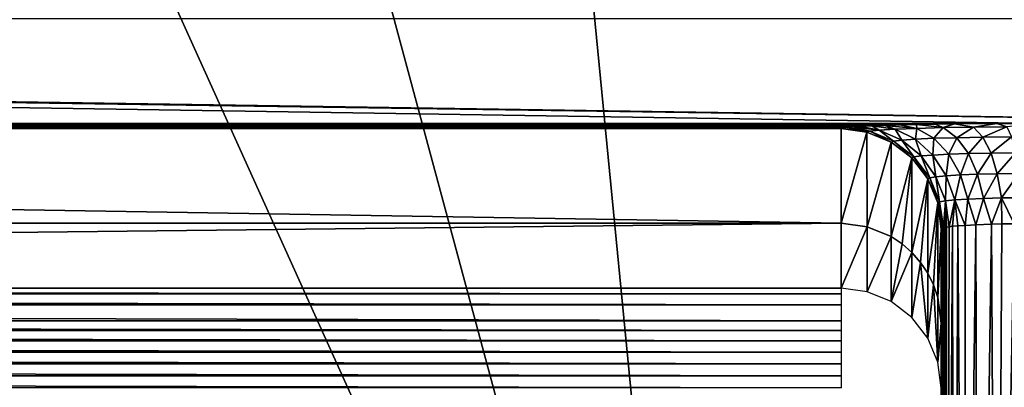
# Model space of a CAD drawing. Header units: millimetres. Extents: x -43.6 to 43.6, y -43.6 to 43.6.
# Tile 105 of 256: x 5.2 to 7.7, y -32.7 to -31.8. Entities that reach past the tile are written whole.
import ezdxf

# ---------------------------------------------------------------- set-up
doc = ezdxf.new("R2010")
doc.units = ezdxf.units.MM
doc.header["$LTSCALE"] = 52.148148
for name, color, linetype in [('154', 7, 'CONTINUOUS'), ('168', 7, 'CONTINUOUS'), ('234', 7, 'CONTINUOUS'), ('235', 7, 'CONTINUOUS'), ('245', 7, 'CONTINUOUS'), ('246', 7, 'CONTINUOUS'), ('251', 7, 'CONTINUOUS'), ('253', 7, 'CONTINUOUS'), ('257', 7, 'CONTINUOUS')]:
    doc.layers.add(name, color=color, linetype=linetype)

msp = doc.modelspace()

# ---------------------------------------------------------------- linework, layer by layer
at = {"layer": '154', "color": 2, "linetype": 'Continuous'}
for points in [[(7.3282, -28.0998, 2.3697), (9.1728, -34.191, 25.9303), (8.3496, -27.8134, 2.3697), (7.3282, -28.0998, 2.3697)], [(6.2973, -28.3487, 2.3697), (9.1728, -34.191, 25.9303), (7.3282, -28.0998, 2.3697), (6.2973, -28.3487, 2.3697)], [(5.2583, -28.5597, 2.3697), (6.9184, -34.7176, 25.9303), (6.2973, -28.3487, 2.3697), (5.2583, -28.5597, 2.3697)], [(6.9184, -34.7176, 25.9303), (9.1728, -34.191, 25.9303), (6.2973, -28.3487, 2.3697), (6.9184, -34.7176, 25.9303)], [(4.2121, -28.7326, 2.3697), (6.9184, -34.7176, 25.9303), (5.2583, -28.5597, 2.3697), (4.2121, -28.7326, 2.3697)], [(4.6335, -35.0955, 25.9303), (6.9184, -34.7176, 25.9303), (4.2121, -28.7326, 2.3697), (4.6335, -35.0955, 25.9303)]]:
    msp.add_3dface(points, dxfattribs=at)
at = {"layer": '168', "linetype": 'Continuous'}
for points in [[(7.5, -34.1476, 2.099), (7.5, -34.1328, 2.2111), (7.5, -32.327, -4.25), (7.5, -34.1476, 2.099)], [(7.5, -32.327, -4.25), (7.5, -34.1328, 2.2111), (7.5, -32.563, 4.7614), (7.5, -32.327, -4.25)], [(7.5, -34.1644, 2.0448), (7.5, -34.1476, 2.099), (7.5, -32.327, -4.25), (7.5, -34.1644, 2.0448)], [(7.5, -34.1872, 1.9929), (7.5, -34.1644, 2.0448), (7.5, -32.327, -4.25), (7.5, -34.1872, 1.9929)], [(7.5, -34.2158, 1.9439), (7.5, -34.1872, 1.9929), (7.5, -32.327, -4.25), (7.5, -34.2158, 1.9439)], [(7.5, -34.2497, 1.8985), (7.5, -34.2158, 1.9439), (7.5, -32.327, -4.25), (7.5, -34.2497, 1.8985)], [(7.5, -34.2886, 1.8572), (7.5, -34.2497, 1.8985), (7.5, -32.327, -4.25), (7.5, -34.2886, 1.8572)], [(7.5, -34.3318, 1.8205), (7.5, -34.2886, 1.8572), (7.5, -32.327, -4.25), (7.5, -34.3318, 1.8205)], [(7.5, -34.379, 1.789), (7.5, -34.3318, 1.8205), (7.5, -32.327, -4.25), (7.5, -34.379, 1.789)], [(7.5, -34.4294, 1.7631), (7.5, -34.379, 1.789), (7.5, -32.327, -4.25), (7.5, -34.4294, 1.7631)], [(7.5, -34.4824, 1.743), (7.5, -34.4294, 1.7631), (7.5, -32.327, -4.25), (7.5, -34.4824, 1.743)], [(7.5, -34.5374, 1.729), (7.5, -34.4824, 1.743), (7.5, -32.327, -4.25), (7.5, -34.5374, 1.729)], [(7.5, -34.6502, 1.7202), (7.5, -34.5374, 1.729), (7.5, -32.327, -4.25), (7.5, -34.6502, 1.7202)], [(7.5, -34.5956, -1.3555), (7.5, -34.6502, 1.7202), (7.5, -32.327, -4.25), (7.5, -34.5956, -1.3555)], [(7.5, -34.524, -1.4517), (7.5, -34.5956, -1.3555), (7.5, -32.327, -4.25), (7.5, -34.524, -1.4517)], [(7.5, -34.4798, -1.538), (7.5, -34.524, -1.4517), (7.5, -32.327, -4.25), (7.5, -34.4798, -1.538)], [(7.5, -34.457, -1.6159), (7.5, -34.4798, -1.538), (7.5, -32.327, -4.25), (7.5, -34.457, -1.6159)], [(7.5, -34.4509, -1.6874), (7.5, -34.457, -1.6159), (7.5, -32.327, -4.25), (7.5, -34.4509, -1.6874)], [(7.5, -34.4956, -4.25), (7.5, -34.4509, -1.6874), (7.5, -32.327, -4.25), (7.5, -34.4956, -4.25)], [(7.5, -34.1328, 2.2111), (7.5, -34.0623, 6.25), (7.5, -32.563, 4.7614), (7.5, -34.1328, 2.2111)], [(7.5, -32.563, 4.7614), (7.5, -34.0623, 6.25), (7.5, -32.7244, 6.25), (7.5, -32.563, 4.7614)]]:
    msp.add_3dface(points, dxfattribs=at)
at = {"layer": '234', "linetype": 'Continuous'}
for points in [[(7.25, -32.3134, 4.7782), (7.25, -32.4758, 6.2769), (-7.25, -32.4758, 6.2769), (7.25, -32.3134, 4.7782)], [(-7.25, -32.3134, 4.7782), (7.25, -32.3134, 4.7782), (-7.25, -32.4758, 6.2769), (-7.25, -32.3134, 4.7782)]]:
    msp.add_3dface(points, dxfattribs=at)
at = {"layer": '235', "linetype": 'Continuous'}
for points in [[(-8.756, -31.8075, -14.5396), (8.7492, -32.064, -4.7435), (-8.7581, -31.8084, -14.5065), (-8.756, -31.8075, -14.5396)], [(-8.7581, -31.8084, -14.5065), (8.7492, -32.064, -4.7435), (7.75, -32.064, -4.7435), (-8.7581, -31.8084, -14.5065)], [(-7.75, -32.064, -4.7435), (-8.7581, -31.8084, -14.5065), (7.75, -32.064, -4.7435), (-7.75, -32.064, -4.7435)], [(-8.7495, -31.8067, -14.5719), (8.7492, -32.064, -4.7435), (-8.756, -31.8075, -14.5396), (-8.7495, -31.8067, -14.5719)], [(-8.7389, -31.8059, -14.6029), (8.7492, -32.064, -4.7435), (-8.7495, -31.8067, -14.5719), (-8.7389, -31.8059, -14.6029)], [(-8.7244, -31.8051, -14.6321), (8.7492, -32.064, -4.7435), (-8.7389, -31.8059, -14.6029), (-8.7244, -31.8051, -14.6321)], [(-8.7063, -31.8044, -14.6591), (8.7492, -32.064, -4.7435), (-8.7244, -31.8051, -14.6321), (-8.7063, -31.8044, -14.6591)], [(-8.6847, -31.8037, -14.6836), (8.7492, -32.064, -4.7435), (-8.7063, -31.8044, -14.6591), (-8.6847, -31.8037, -14.6836)], [(-8.6602, -31.8032, -14.7051), (8.7492, -32.064, -4.7435), (-8.6847, -31.8037, -14.6836), (-8.6602, -31.8032, -14.7051)], [(-8.6331, -31.8027, -14.7232), (8.7492, -32.064, -4.7435), (-8.6602, -31.8032, -14.7051), (-8.6331, -31.8027, -14.7232)], [(-8.6038, -31.8023, -14.7376), (8.7492, -32.064, -4.7435), (-8.6331, -31.8027, -14.7232), (-8.6038, -31.8023, -14.7376)], [(-8.5729, -31.8021, -14.748), (8.7492, -32.064, -4.7435), (-8.6038, -31.8023, -14.7376), (-8.5729, -31.8021, -14.748)], [(-8.5409, -31.8019, -14.7544), (8.7492, -32.064, -4.7435), (-8.5729, -31.8021, -14.748), (-8.5409, -31.8019, -14.7544)], [(-8.5082, -31.8018, -14.7565), (8.7492, -32.064, -4.7435), (-8.5409, -31.8019, -14.7544), (-8.5082, -31.8018, -14.7565)], [(8.7584, -31.8018, -14.7565), (8.7492, -32.064, -4.7435), (-8.5082, -31.8018, -14.7565), (8.7584, -31.8018, -14.7565)], [(-7.6388, -32.0644, -4.7309), (-7.75, -32.064, -4.7435), (7.6388, -32.0644, -4.7309), (-7.6388, -32.0644, -4.7309)], [(7.6388, -32.0644, -4.7309), (-7.75, -32.064, -4.7435), (7.75, -32.064, -4.7435), (7.6388, -32.0644, -4.7309)], [(-7.5331, -32.0653, -4.694), (-7.6388, -32.0644, -4.7309), (7.5331, -32.0653, -4.694), (-7.5331, -32.0653, -4.694)], [(7.5331, -32.0653, -4.694), (-7.6388, -32.0644, -4.7309), (7.6388, -32.0644, -4.7309), (7.5331, -32.0653, -4.694)], [(-7.484, -32.066, -4.6669), (-7.5331, -32.0653, -4.694), (7.484, -32.066, -4.6669), (-7.484, -32.066, -4.6669)], [(7.484, -32.066, -4.6669), (-7.5331, -32.0653, -4.694), (7.5331, -32.0653, -4.694), (7.484, -32.066, -4.6669)], [(-7.4383, -32.0669, -4.6344), (-7.484, -32.066, -4.6669), (7.4383, -32.0669, -4.6344), (-7.4383, -32.0669, -4.6344)], [(7.4383, -32.0669, -4.6344), (-7.484, -32.066, -4.6669), (7.484, -32.066, -4.6669), (7.4383, -32.0669, -4.6344)], [(-7.3965, -32.0679, -4.597), (-7.4383, -32.0669, -4.6344), (7.3965, -32.0679, -4.597), (-7.3965, -32.0679, -4.597)], [(7.3965, -32.0679, -4.597), (-7.4383, -32.0669, -4.6344), (7.4383, -32.0669, -4.6344), (7.3965, -32.0679, -4.597)], [(-7.3591, -32.069, -4.5552), (-7.3965, -32.0679, -4.597), (7.3591, -32.069, -4.5552), (-7.3591, -32.069, -4.5552)], [(7.3591, -32.069, -4.5552), (-7.3965, -32.0679, -4.597), (7.3965, -32.0679, -4.597), (7.3591, -32.069, -4.5552)], [(-7.3266, -32.0702, -4.5095), (-7.3591, -32.069, -4.5552), (7.3266, -32.0702, -4.5095), (-7.3266, -32.0702, -4.5095)], [(7.3266, -32.0702, -4.5095), (-7.3591, -32.069, -4.5552), (7.3591, -32.069, -4.5552), (7.3266, -32.0702, -4.5095)], [(-7.2995, -32.0714, -4.4604), (-7.3266, -32.0702, -4.5095), (7.2995, -32.0714, -4.4604), (-7.2995, -32.0714, -4.4604)], [(7.2995, -32.0714, -4.4604), (-7.3266, -32.0702, -4.5095), (7.3266, -32.0702, -4.5095), (7.2995, -32.0714, -4.4604)], [(-7.278, -32.0728, -4.4085), (-7.2995, -32.0714, -4.4604), (7.278, -32.0728, -4.4085), (-7.278, -32.0728, -4.4085)], [(7.278, -32.0728, -4.4085), (-7.2995, -32.0714, -4.4604), (7.2995, -32.0714, -4.4604), (7.278, -32.0728, -4.4085)], [(-7.2625, -32.0742, -4.3546), (-7.278, -32.0728, -4.4085), (7.2625, -32.0742, -4.3546), (-7.2625, -32.0742, -4.3546)], [(7.2625, -32.0742, -4.3546), (-7.278, -32.0728, -4.4085), (7.278, -32.0728, -4.4085), (7.2625, -32.0742, -4.3546)], [(-7.25, -32.0771, -4.2435), (-7.2625, -32.0742, -4.3546), (7.25, -32.0771, -4.2435), (-7.25, -32.0771, -4.2435)], [(7.25, -32.0771, -4.2435), (-7.2625, -32.0742, -4.3546), (7.2625, -32.0742, -4.3546), (7.25, -32.0771, -4.2435)], [(7.25, -32.3134, 4.7782), (-7.25, -32.3134, 4.7782), (-7.25, -32.0771, -4.2435), (7.25, -32.3134, 4.7782)], [(7.25, -32.3134, 4.7782), (-7.25, -32.0771, -4.2435), (7.25, -32.0771, -4.2435), (7.25, -32.3134, 4.7782)]]:
    msp.add_3dface(points, dxfattribs=at)
at = {"layer": '245', "linetype": 'Continuous'}
for points in [[(7.25, -32.3134, 4.7782), (7.25, -32.0771, -4.2435), (7.3145, -32.0856, -4.2437), (7.25, -32.3134, 4.7782)], [(7.25, -32.3134, 4.7782), (7.3145, -32.0856, -4.2437), (7.3147, -32.3219, 4.7776), (7.25, -32.3134, 4.7782)], [(7.3145, -32.0856, -4.2437), (7.3748, -32.1105, -4.2443), (7.3147, -32.3219, 4.7776), (7.3145, -32.0856, -4.2437)], [(7.3147, -32.3219, 4.7776), (7.3748, -32.1105, -4.2443), (7.375, -32.3468, 4.7759), (7.3147, -32.3219, 4.7776)], [(7.3748, -32.1105, -4.2443), (7.4267, -32.1502, -4.2454), (7.375, -32.3468, 4.7759), (7.3748, -32.1105, -4.2443)], [(7.375, -32.3468, 4.7759), (7.4267, -32.1502, -4.2454), (7.4022, -32.3649, 4.7747), (7.375, -32.3468, 4.7759)], [(7.4022, -32.3649, 4.7747), (7.4267, -32.1502, -4.2454), (7.4268, -32.3865, 4.7733), (7.4022, -32.3649, 4.7747)], [(7.4267, -32.1502, -4.2454), (7.4665, -32.202, -4.2467), (7.4268, -32.3865, 4.7733), (7.4267, -32.1502, -4.2454)], [(7.4268, -32.3865, 4.7733), (7.4665, -32.202, -4.2467), (7.4483, -32.411, 4.7716), (7.4268, -32.3865, 4.7733)], [(7.4483, -32.411, 4.7716), (7.4665, -32.202, -4.2467), (7.4665, -32.4382, 4.7698), (7.4483, -32.411, 4.7716)], [(7.4665, -32.202, -4.2467), (7.4915, -32.2624, -4.2483), (7.4665, -32.4382, 4.7698), (7.4665, -32.202, -4.2467)], [(7.4665, -32.4382, 4.7698), (7.4915, -32.2624, -4.2483), (7.481, -32.4675, 4.7678), (7.4665, -32.4382, 4.7698)], [(7.481, -32.4675, 4.7678), (7.4915, -32.2624, -4.2483), (7.4915, -32.4984, 4.7657), (7.481, -32.4675, 4.7678)], [(7.4915, -32.2624, -4.2483), (7.5, -32.327, -4.25), (7.4915, -32.4984, 4.7657), (7.4915, -32.2624, -4.2483)], [(7.5, -32.327, -4.25), (7.5, -32.563, 4.7614), (7.4915, -32.4984, 4.7657), (7.5, -32.327, -4.25)]]:
    msp.add_3dface(points, dxfattribs=at)
at = {"layer": '246', "linetype": 'Continuous'}
for points in [[(7.25, -32.4758, 6.2769), (7.25, -32.3134, 4.7782), (7.3147, -32.3219, 4.7776), (7.25, -32.4758, 6.2769)], [(7.25, -32.4758, 6.2769), (7.3147, -32.3219, 4.7776), (7.3147, -32.4843, 6.276), (7.25, -32.4758, 6.2769)], [(7.3147, -32.3219, 4.7776), (7.375, -32.3468, 4.7759), (7.3147, -32.4843, 6.276), (7.3147, -32.3219, 4.7776)], [(7.3147, -32.4843, 6.276), (7.375, -32.3468, 4.7759), (7.375, -32.5091, 6.2733), (7.3147, -32.4843, 6.276)], [(7.375, -32.3468, 4.7759), (7.4022, -32.3649, 4.7747), (7.375, -32.5091, 6.2733), (7.375, -32.3468, 4.7759)], [(7.4022, -32.3649, 4.7747), (7.4268, -32.3865, 4.7733), (7.375, -32.5091, 6.2733), (7.4022, -32.3649, 4.7747)], [(7.375, -32.5091, 6.2733), (7.4268, -32.3865, 4.7733), (7.4268, -32.5486, 6.269), (7.375, -32.5091, 6.2733)], [(7.4268, -32.3865, 4.7733), (7.4483, -32.411, 4.7716), (7.4268, -32.5486, 6.269), (7.4268, -32.3865, 4.7733)], [(7.4268, -32.5486, 6.269), (7.4483, -32.411, 4.7716), (7.4665, -32.6001, 6.2635), (7.4268, -32.5486, 6.269)], [(7.4483, -32.411, 4.7716), (7.4665, -32.4382, 4.7698), (7.4665, -32.6001, 6.2635), (7.4483, -32.411, 4.7716)], [(7.4665, -32.4382, 4.7698), (7.481, -32.4675, 4.7678), (7.4665, -32.6001, 6.2635), (7.4665, -32.4382, 4.7698)], [(7.4665, -32.6001, 6.2635), (7.481, -32.4675, 4.7678), (7.4915, -32.66, 6.257), (7.4665, -32.6001, 6.2635)], [(7.481, -32.4675, 4.7678), (7.4915, -32.4984, 4.7657), (7.4915, -32.66, 6.257), (7.481, -32.4675, 4.7678)], [(7.4915, -32.4984, 4.7657), (7.5, -32.563, 4.7614), (7.4915, -32.66, 6.257), (7.4915, -32.4984, 4.7657)], [(7.5, -32.563, 4.7614), (7.5, -32.7244, 6.25), (7.4915, -32.66, 6.257), (7.5, -32.563, 4.7614)]]:
    msp.add_3dface(points, dxfattribs=at)
at = {"layer": '251', "linetype": 'Continuous'}
for points in [[(7.5038, -34.4995, -4.2933), (7.5, -34.4957, -4.2544), (7.5026, -32.3251, -4.2862), (7.5038, -34.4995, -4.2933)], [(7.5026, -32.3251, -4.2862), (7.5, -34.4957, -4.2544), (7.5017, -32.3255, -4.2788), (7.5026, -32.3251, -4.2862)], [(7.5017, -32.3255, -4.2788), (7.5, -34.4957, -4.2544), (7.501, -32.3259, -4.2726), (7.5017, -32.3255, -4.2788)], [(7.501, -32.3259, -4.2726), (7.5, -34.4957, -4.2544), (7.5006, -32.3261, -4.2674), (7.501, -32.3259, -4.2726)], [(7.5006, -32.3261, -4.2674), (7.5, -34.4957, -4.2544), (7.5003, -32.3264, -4.263), (7.5006, -32.3261, -4.2674)], [(7.5003, -32.3264, -4.263), (7.5, -34.4957, -4.2544), (7.5002, -32.3266, -4.2593), (7.5003, -32.3264, -4.263)], [(7.5002, -32.3266, -4.2593), (7.5, -34.4957, -4.2544), (7.5001, -32.3267, -4.256), (7.5002, -32.3266, -4.2593)], [(7.5001, -32.3267, -4.256), (7.5, -34.4957, -4.2544), (7.5, -32.3269, -4.2529), (7.5001, -32.3267, -4.256)], [(7.5, -34.4956, -4.25), (7.5, -32.327, -4.25), (7.5, -32.3269, -4.2529), (7.5, -34.4956, -4.25)], [(7.5, -34.4957, -4.2522), (7.5, -34.4956, -4.25), (7.5, -32.3269, -4.2529), (7.5, -34.4957, -4.2522)], [(7.5, -34.4957, -4.2544), (7.5, -34.4957, -4.2522), (7.5, -32.3269, -4.2529), (7.5, -34.4957, -4.2544)], [(7.5041, -32.3247, -4.2948), (7.5038, -34.4995, -4.2933), (7.5026, -32.3251, -4.2862), (7.5041, -32.3247, -4.2948)], [(7.5141, -34.5098, -4.3329), (7.5038, -34.4995, -4.2933), (7.5134, -32.3228, -4.3308), (7.5141, -34.5098, -4.3329)], [(7.5134, -32.3228, -4.3308), (7.5038, -34.4995, -4.2933), (7.5091, -32.3235, -4.3169), (7.5134, -32.3228, -4.3308)], [(7.5091, -32.3235, -4.3169), (7.5038, -34.4995, -4.2933), (7.5061, -32.3242, -4.305), (7.5091, -32.3235, -4.3169)], [(7.5061, -32.3242, -4.305), (7.5038, -34.4995, -4.2933), (7.5041, -32.3247, -4.2948), (7.5061, -32.3242, -4.305)], [(7.5196, -32.322, -4.347), (7.5141, -34.5098, -4.3329), (7.5134, -32.3228, -4.3308), (7.5196, -32.322, -4.347)], [(7.5319, -34.5276, -4.3722), (7.5141, -34.5098, -4.3329), (7.5285, -32.321, -4.3658), (7.5319, -34.5276, -4.3722)], [(7.5285, -32.321, -4.3658), (7.5141, -34.5098, -4.3329), (7.5196, -32.322, -4.347), (7.5285, -32.321, -4.3658)], [(7.5412, -32.3198, -4.3875), (7.5319, -34.5276, -4.3722), (7.5285, -32.321, -4.3658), (7.5412, -32.3198, -4.3875)], [(7.5579, -34.5535, -4.41), (7.5319, -34.5276, -4.3722), (7.5412, -32.3198, -4.3875), (7.5579, -34.5535, -4.41)], [(7.5597, -32.3186, -4.4122), (7.5579, -34.5535, -4.41), (7.5412, -32.3198, -4.3875), (7.5597, -32.3186, -4.4122)], [(7.5933, -34.5889, -4.4448), (7.5579, -34.5535, -4.41), (7.5866, -32.3171, -4.4392), (7.5933, -34.5889, -4.4448)], [(7.5866, -32.3171, -4.4392), (7.5579, -34.5535, -4.41), (7.5597, -32.3186, -4.4122), (7.5866, -32.3171, -4.4392)], [(7.6258, -32.3157, -4.4669), (7.5933, -34.5889, -4.4448), (7.5866, -32.3171, -4.4392), (7.6258, -32.3157, -4.4669)], [(7.6383, -34.634, -4.4736), (7.5933, -34.5889, -4.4448), (7.6258, -32.3157, -4.4669), (7.6383, -34.634, -4.4736)], [(7.6517, -32.315, -4.4799), (7.6383, -34.634, -4.4736), (7.6258, -32.3157, -4.4669), (7.6517, -32.315, -4.4799)], [(7.6915, -34.6872, -4.4931), (7.6383, -34.634, -4.4736), (7.6825, -32.3144, -4.4907), (7.6915, -34.6872, -4.4931)], [(7.6825, -32.3144, -4.4907), (7.6383, -34.634, -4.4736), (7.6517, -32.315, -4.4799), (7.6825, -32.3144, -4.4907)]]:
    msp.add_3dface(points, dxfattribs=at)
at = {"layer": '253', "linetype": 'Continuous'}
for points in [[(-7.25, -32.4758, 6.2769), (7.25, -32.4758, 6.2769), (7.25, -32.4897, 6.3361), (-7.25, -32.4758, 6.2769)], [(-7.25, -32.4758, 6.2769), (7.25, -32.4897, 6.3361), (-7.25, -32.4897, 6.3361), (-7.25, -32.4758, 6.2769)], [(7.25, -32.4897, 6.3361), (7.25, -32.5174, 6.3902), (-7.25, -32.4897, 6.3361), (7.25, -32.4897, 6.3361)], [(-7.25, -32.4897, 6.3361), (7.25, -32.5174, 6.3902), (-7.25, -32.5174, 6.3902), (-7.25, -32.4897, 6.3361)], [(7.25, -32.5174, 6.3902), (7.25, -32.5574, 6.436), (-7.25, -32.5174, 6.3902), (7.25, -32.5174, 6.3902)], [(-7.25, -32.5174, 6.3902), (7.25, -32.5574, 6.436), (-7.25, -32.5574, 6.436), (-7.25, -32.5174, 6.3902)], [(7.25, -32.5574, 6.436), (7.25, -32.5812, 6.455), (-7.25, -32.5574, 6.436), (7.25, -32.5574, 6.436)], [(-7.25, -32.5574, 6.436), (7.25, -32.5812, 6.455), (-7.25, -32.5812, 6.455), (-7.25, -32.5574, 6.436)], [(7.25, -32.5812, 6.455), (7.25, -32.6072, 6.4709), (-7.25, -32.5812, 6.455), (7.25, -32.5812, 6.455)], [(-7.25, -32.5812, 6.455), (7.25, -32.6072, 6.4709), (-7.25, -32.6072, 6.4709), (-7.25, -32.5812, 6.455)], [(7.25, -32.6072, 6.4709), (7.25, -32.635, 6.4835), (-7.25, -32.6072, 6.4709), (7.25, -32.6072, 6.4709)], [(-7.25, -32.6072, 6.4709), (7.25, -32.635, 6.4835), (-7.25, -32.635, 6.4835), (-7.25, -32.6072, 6.4709)], [(7.25, -32.635, 6.4835), (7.25, -32.664, 6.4926), (-7.25, -32.635, 6.4835), (7.25, -32.635, 6.4835)], [(-7.25, -32.635, 6.4835), (7.25, -32.664, 6.4926), (-7.25, -32.664, 6.4926), (-7.25, -32.635, 6.4835)], [(7.25, -32.664, 6.4926), (7.25, -32.694, 6.4981), (-7.25, -32.664, 6.4926), (7.25, -32.664, 6.4926)], [(-7.25, -32.664, 6.4926), (7.25, -32.694, 6.4981), (-7.25, -32.694, 6.4981), (-7.25, -32.664, 6.4926)], [(7.25, -32.7244, 6.5), (-7.25, -32.7244, 6.5), (-7.25, -32.694, 6.4981), (7.25, -32.7244, 6.5)], [(7.25, -32.694, 6.4981), (7.25, -32.7244, 6.5), (-7.25, -32.694, 6.4981), (7.25, -32.694, 6.4981)]]:
    msp.add_3dface(points, dxfattribs=at)
at = {"layer": '257', "linetype": 'Continuous'}
for points in [[(7.25, -32.0771, -4.2435), (7.2625, -32.0742, -4.3546), (7.3145, -32.0856, -4.2437), (7.25, -32.0771, -4.2435)], [(7.2625, -32.0742, -4.3546), (7.278, -32.0728, -4.4085), (7.3216, -32.083, -4.3289), (7.2625, -32.0742, -4.3546)], [(7.3145, -32.0856, -4.2437), (7.2625, -32.0742, -4.3546), (7.3216, -32.083, -4.3289), (7.3145, -32.0856, -4.2437)], [(7.278, -32.0728, -4.4085), (7.2995, -32.0714, -4.4604), (7.3454, -32.0806, -4.4112), (7.278, -32.0728, -4.4085)], [(7.3216, -32.083, -4.3289), (7.278, -32.0728, -4.4085), (7.3454, -32.0806, -4.4112), (7.3216, -32.083, -4.3289)], [(7.2995, -32.0714, -4.4604), (7.3266, -32.0702, -4.5095), (7.3454, -32.0806, -4.4112), (7.2995, -32.0714, -4.4604)], [(7.3748, -32.1105, -4.2443), (7.3145, -32.0856, -4.2437), (7.3216, -32.083, -4.3289), (7.3748, -32.1105, -4.2443)], [(7.3216, -32.083, -4.3289), (7.3454, -32.0806, -4.4112), (7.381, -32.108, -4.3177), (7.3216, -32.083, -4.3289)], [(7.3748, -32.1105, -4.2443), (7.3216, -32.083, -4.3289), (7.381, -32.108, -4.3177), (7.3748, -32.1105, -4.2443)], [(7.3266, -32.0702, -4.5095), (7.3591, -32.069, -4.5552), (7.3849, -32.0783, -4.4876), (7.3266, -32.0702, -4.5095)], [(7.3454, -32.0806, -4.4112), (7.3266, -32.0702, -4.5095), (7.3849, -32.0783, -4.4876), (7.3454, -32.0806, -4.4112)], [(7.3454, -32.0806, -4.4112), (7.3849, -32.0783, -4.4876), (7.4014, -32.1055, -4.3887), (7.3454, -32.0806, -4.4112)], [(7.3454, -32.0806, -4.4112), (7.4014, -32.1055, -4.3887), (7.381, -32.108, -4.3177), (7.3454, -32.0806, -4.4112)], [(7.3591, -32.069, -4.5552), (7.3965, -32.0679, -4.597), (7.4388, -32.0763, -4.5548), (7.3591, -32.069, -4.5552)], [(7.3849, -32.0783, -4.4876), (7.3591, -32.069, -4.5552), (7.4388, -32.0763, -4.5548), (7.3849, -32.0783, -4.4876)], [(7.3849, -32.0783, -4.4876), (7.4388, -32.0763, -4.5548), (7.4354, -32.1032, -4.4545), (7.3849, -32.0783, -4.4876)], [(7.3849, -32.0783, -4.4876), (7.4354, -32.1032, -4.4545), (7.4014, -32.1055, -4.3887), (7.3849, -32.0783, -4.4876)], [(7.3965, -32.0679, -4.597), (7.4383, -32.0669, -4.6344), (7.4388, -32.0763, -4.5548), (7.3965, -32.0679, -4.597)], [(7.4388, -32.0763, -4.5548), (7.4818, -32.1012, -4.5124), (7.4354, -32.1032, -4.4545), (7.4388, -32.0763, -4.5548)], [(7.4383, -32.0669, -4.6344), (7.484, -32.066, -4.6669), (7.5051, -32.0746, -4.6102), (7.4383, -32.0669, -4.6344)], [(7.4388, -32.0763, -4.5548), (7.4383, -32.0669, -4.6344), (7.5051, -32.0746, -4.6102), (7.4388, -32.0763, -4.5548)], [(7.4388, -32.0763, -4.5548), (7.5051, -32.0746, -4.6102), (7.4818, -32.1012, -4.5124), (7.4388, -32.0763, -4.5548)], [(7.5051, -32.0746, -4.6102), (7.5389, -32.0996, -4.5602), (7.4818, -32.1012, -4.5124), (7.5051, -32.0746, -4.6102)], [(7.484, -32.066, -4.6669), (7.5331, -32.0653, -4.694), (7.5051, -32.0746, -4.6102), (7.484, -32.066, -4.6669)], [(7.5051, -32.0746, -4.6102), (7.5331, -32.0653, -4.694), (7.5811, -32.0734, -4.6515), (7.5051, -32.0746, -4.6102)], [(7.5051, -32.0746, -4.6102), (7.5811, -32.0734, -4.6515), (7.5389, -32.0996, -4.5602), (7.5051, -32.0746, -4.6102)], [(7.5331, -32.0653, -4.694), (7.6388, -32.0644, -4.7309), (7.5811, -32.0734, -4.6515), (7.5331, -32.0653, -4.694)], [(7.5811, -32.0734, -4.6515), (7.6044, -32.0984, -4.5958), (7.5389, -32.0996, -4.5602), (7.5811, -32.0734, -4.6515)], [(7.5811, -32.0734, -4.6515), (7.6388, -32.0644, -4.7309), (7.6638, -32.0727, -4.6769), (7.5811, -32.0734, -4.6515)], [(7.5811, -32.0734, -4.6515), (7.6638, -32.0727, -4.6769), (7.6044, -32.0984, -4.5958), (7.5811, -32.0734, -4.6515)], [(7.6638, -32.0727, -4.6769), (7.6757, -32.0976, -4.6177), (7.6044, -32.0984, -4.5958), (7.6638, -32.0727, -4.6769)], [(7.6388, -32.0644, -4.7309), (7.75, -32.064, -4.7435), (7.6638, -32.0727, -4.6769), (7.6388, -32.0644, -4.7309)], [(7.4267, -32.1502, -4.2454), (7.3748, -32.1105, -4.2443), (7.381, -32.108, -4.3177), (7.4267, -32.1502, -4.2454)], [(7.4014, -32.1055, -4.3887), (7.432, -32.1477, -4.3086), (7.381, -32.108, -4.3177), (7.4014, -32.1055, -4.3887)], [(7.432, -32.1477, -4.3086), (7.4267, -32.1502, -4.2454), (7.381, -32.108, -4.3177), (7.432, -32.1477, -4.3086)], [(7.4354, -32.1032, -4.4545), (7.4496, -32.1452, -4.3698), (7.4014, -32.1055, -4.3887), (7.4354, -32.1032, -4.4545)], [(7.4496, -32.1452, -4.3698), (7.432, -32.1477, -4.3086), (7.4014, -32.1055, -4.3887), (7.4496, -32.1452, -4.3698)], [(7.4818, -32.1012, -4.5124), (7.479, -32.1429, -4.4264), (7.4354, -32.1032, -4.4545), (7.4818, -32.1012, -4.5124)], [(7.479, -32.1429, -4.4264), (7.4496, -32.1452, -4.3698), (7.4354, -32.1032, -4.4545), (7.479, -32.1429, -4.4264)], [(7.519, -32.1409, -4.4763), (7.479, -32.1429, -4.4264), (7.4818, -32.1012, -4.5124), (7.519, -32.1409, -4.4763)], [(7.5389, -32.0996, -4.5602), (7.519, -32.1409, -4.4763), (7.4818, -32.1012, -4.5124), (7.5389, -32.0996, -4.5602)], [(7.5682, -32.1393, -4.5174), (7.519, -32.1409, -4.4763), (7.5389, -32.0996, -4.5602), (7.5682, -32.1393, -4.5174)], [(7.6044, -32.0984, -4.5958), (7.5682, -32.1393, -4.5174), (7.5389, -32.0996, -4.5602), (7.6044, -32.0984, -4.5958)], [(7.6246, -32.1381, -4.548), (7.5682, -32.1393, -4.5174), (7.6044, -32.0984, -4.5958), (7.6246, -32.1381, -4.548)], [(7.6757, -32.0976, -4.6177), (7.6246, -32.1381, -4.548), (7.6044, -32.0984, -4.5958), (7.6757, -32.0976, -4.6177)], [(7.686, -32.1373, -4.5669), (7.6246, -32.1381, -4.548), (7.6757, -32.0976, -4.6177), (7.686, -32.1373, -4.5669)], [(7.4665, -32.202, -4.2467), (7.4267, -32.1502, -4.2454), (7.432, -32.1477, -4.3086), (7.4665, -32.202, -4.2467)], [(7.4496, -32.1452, -4.3698), (7.4713, -32.1995, -4.3022), (7.432, -32.1477, -4.3086), (7.4496, -32.1452, -4.3698)], [(7.4713, -32.1995, -4.3022), (7.4665, -32.202, -4.2467), (7.432, -32.1477, -4.3086), (7.4713, -32.1995, -4.3022)], [(7.479, -32.1429, -4.4264), (7.4869, -32.197, -4.3557), (7.4496, -32.1452, -4.3698), (7.479, -32.1429, -4.4264)], [(7.4869, -32.197, -4.3557), (7.4713, -32.1995, -4.3022), (7.4496, -32.1452, -4.3698), (7.4869, -32.197, -4.3557)], [(7.519, -32.1409, -4.4763), (7.5127, -32.1947, -4.4052), (7.479, -32.1429, -4.4264), (7.519, -32.1409, -4.4763)], [(7.5127, -32.1947, -4.4052), (7.4869, -32.197, -4.3557), (7.479, -32.1429, -4.4264), (7.5127, -32.1947, -4.4052)], [(7.5479, -32.1928, -4.4488), (7.5127, -32.1947, -4.4052), (7.519, -32.1409, -4.4763), (7.5479, -32.1928, -4.4488)], [(7.5682, -32.1393, -4.5174), (7.5479, -32.1928, -4.4488), (7.519, -32.1409, -4.4763), (7.5682, -32.1393, -4.5174)], [(7.5909, -32.1911, -4.4847), (7.5479, -32.1928, -4.4488), (7.5682, -32.1393, -4.5174), (7.5909, -32.1911, -4.4847)], [(7.6246, -32.1381, -4.548), (7.5909, -32.1911, -4.4847), (7.5682, -32.1393, -4.5174), (7.6246, -32.1381, -4.548)], [(7.6403, -32.1899, -4.5115), (7.5909, -32.1911, -4.4847), (7.6246, -32.1381, -4.548), (7.6403, -32.1899, -4.5115)], [(7.686, -32.1373, -4.5669), (7.6403, -32.1899, -4.5115), (7.6246, -32.1381, -4.548), (7.686, -32.1373, -4.5669)], [(7.694, -32.1891, -4.528), (7.6403, -32.1899, -4.5115), (7.686, -32.1373, -4.5669), (7.694, -32.1891, -4.528)], [(7.4915, -32.2624, -4.2483), (7.4665, -32.202, -4.2467), (7.4713, -32.1995, -4.3022), (7.4915, -32.2624, -4.2483)], [(7.4869, -32.197, -4.3557), (7.4961, -32.2598, -4.2988), (7.4713, -32.1995, -4.3022), (7.4869, -32.197, -4.3557)], [(7.4961, -32.2598, -4.2988), (7.4915, -32.2624, -4.2483), (7.4713, -32.1995, -4.3022), (7.4961, -32.2598, -4.2988)], [(7.5127, -32.1947, -4.4052), (7.5106, -32.2573, -4.3475), (7.4869, -32.197, -4.3557), (7.5127, -32.1947, -4.4052)], [(7.5106, -32.2573, -4.3475), (7.4961, -32.2598, -4.2988), (7.4869, -32.197, -4.3557), (7.5106, -32.2573, -4.3475)], [(7.5343, -32.2551, -4.3924), (7.5106, -32.2573, -4.3475), (7.5127, -32.1947, -4.4052), (7.5343, -32.2551, -4.3924)], [(7.5479, -32.1928, -4.4488), (7.5343, -32.2551, -4.3924), (7.5127, -32.1947, -4.4052), (7.5479, -32.1928, -4.4488)], [(7.5663, -32.2531, -4.4319), (7.5343, -32.2551, -4.3924), (7.5479, -32.1928, -4.4488), (7.5663, -32.2531, -4.4319)], [(7.5909, -32.1911, -4.4847), (7.5663, -32.2531, -4.4319), (7.5479, -32.1928, -4.4488), (7.5909, -32.1911, -4.4847)], [(7.6056, -32.2515, -4.4644), (7.5663, -32.2531, -4.4319), (7.5909, -32.1911, -4.4847), (7.6056, -32.2515, -4.4644)], [(7.6403, -32.1899, -4.5115), (7.6056, -32.2515, -4.4644), (7.5909, -32.1911, -4.4847), (7.6403, -32.1899, -4.5115)], [(7.6505, -32.2502, -4.4886), (7.6056, -32.2515, -4.4644), (7.6403, -32.1899, -4.5115), (7.6505, -32.2502, -4.4886)], [(7.694, -32.1891, -4.528), (7.6505, -32.2502, -4.4886), (7.6403, -32.1899, -4.5115), (7.694, -32.1891, -4.528)], [(7.6992, -32.2495, -4.5035), (7.6505, -32.2502, -4.4886), (7.694, -32.1891, -4.528), (7.6992, -32.2495, -4.5035)], [(7.5, -32.327, -4.25), (7.4915, -32.2624, -4.2483), (7.4961, -32.2598, -4.2988), (7.5, -32.327, -4.25)], [(7.5106, -32.2573, -4.3475), (7.5061, -32.3242, -4.305), (7.4961, -32.2598, -4.2988), (7.5106, -32.2573, -4.3475)], [(7.5, -32.3269, -4.2529), (7.5, -32.327, -4.25), (7.4961, -32.2598, -4.2988), (7.5, -32.3269, -4.2529)], [(7.5061, -32.3242, -4.305), (7.5041, -32.3247, -4.2948), (7.4961, -32.2598, -4.2988), (7.5061, -32.3242, -4.305)], [(7.5041, -32.3247, -4.2948), (7.5026, -32.3251, -4.2862), (7.4961, -32.2598, -4.2988), (7.5041, -32.3247, -4.2948)], [(7.5026, -32.3251, -4.2862), (7.5017, -32.3255, -4.2788), (7.4961, -32.2598, -4.2988), (7.5026, -32.3251, -4.2862)], [(7.5017, -32.3255, -4.2788), (7.501, -32.3259, -4.2726), (7.4961, -32.2598, -4.2988), (7.5017, -32.3255, -4.2788)], [(7.501, -32.3259, -4.2726), (7.5006, -32.3261, -4.2674), (7.4961, -32.2598, -4.2988), (7.501, -32.3259, -4.2726)], [(7.5006, -32.3261, -4.2674), (7.5003, -32.3264, -4.263), (7.4961, -32.2598, -4.2988), (7.5006, -32.3261, -4.2674)], [(7.5003, -32.3264, -4.263), (7.5002, -32.3266, -4.2593), (7.4961, -32.2598, -4.2988), (7.5003, -32.3264, -4.263)], [(7.5002, -32.3266, -4.2593), (7.5001, -32.3267, -4.256), (7.4961, -32.2598, -4.2988), (7.5002, -32.3266, -4.2593)], [(7.5001, -32.3267, -4.256), (7.5, -32.3269, -4.2529), (7.4961, -32.2598, -4.2988), (7.5001, -32.3267, -4.256)], [(7.5091, -32.3235, -4.3169), (7.5061, -32.3242, -4.305), (7.5106, -32.2573, -4.3475), (7.5091, -32.3235, -4.3169)], [(7.5134, -32.3228, -4.3308), (7.5091, -32.3235, -4.3169), (7.5106, -32.2573, -4.3475), (7.5134, -32.3228, -4.3308)], [(7.5343, -32.2551, -4.3924), (7.5196, -32.322, -4.347), (7.5106, -32.2573, -4.3475), (7.5343, -32.2551, -4.3924)], [(7.5196, -32.322, -4.347), (7.5134, -32.3228, -4.3308), (7.5106, -32.2573, -4.3475), (7.5196, -32.322, -4.347)], [(7.5285, -32.321, -4.3658), (7.5196, -32.322, -4.347), (7.5343, -32.2551, -4.3924), (7.5285, -32.321, -4.3658)], [(7.5412, -32.3198, -4.3875), (7.5285, -32.321, -4.3658), (7.5343, -32.2551, -4.3924), (7.5412, -32.3198, -4.3875)], [(7.5663, -32.2531, -4.4319), (7.5597, -32.3186, -4.4122), (7.5343, -32.2551, -4.3924), (7.5663, -32.2531, -4.4319)], [(7.5597, -32.3186, -4.4122), (7.5412, -32.3198, -4.3875), (7.5343, -32.2551, -4.3924), (7.5597, -32.3186, -4.4122)], [(7.5866, -32.3171, -4.4392), (7.5597, -32.3186, -4.4122), (7.5663, -32.2531, -4.4319), (7.5866, -32.3171, -4.4392)], [(7.6056, -32.2515, -4.4644), (7.5866, -32.3171, -4.4392), (7.5663, -32.2531, -4.4319), (7.6056, -32.2515, -4.4644)], [(7.6258, -32.3157, -4.4669), (7.5866, -32.3171, -4.4392), (7.6056, -32.2515, -4.4644), (7.6258, -32.3157, -4.4669)], [(7.6505, -32.2502, -4.4886), (7.6258, -32.3157, -4.4669), (7.6056, -32.2515, -4.4644), (7.6505, -32.2502, -4.4886)], [(7.6517, -32.315, -4.4799), (7.6258, -32.3157, -4.4669), (7.6505, -32.2502, -4.4886), (7.6517, -32.315, -4.4799)], [(7.6992, -32.2495, -4.5035), (7.6825, -32.3144, -4.4907), (7.6505, -32.2502, -4.4886), (7.6992, -32.2495, -4.5035)], [(7.6825, -32.3144, -4.4907), (7.6517, -32.315, -4.4799), (7.6505, -32.2502, -4.4886), (7.6825, -32.3144, -4.4907)]]:
    msp.add_3dface(points, dxfattribs=at)

doc.saveas('drawing.dxf')
